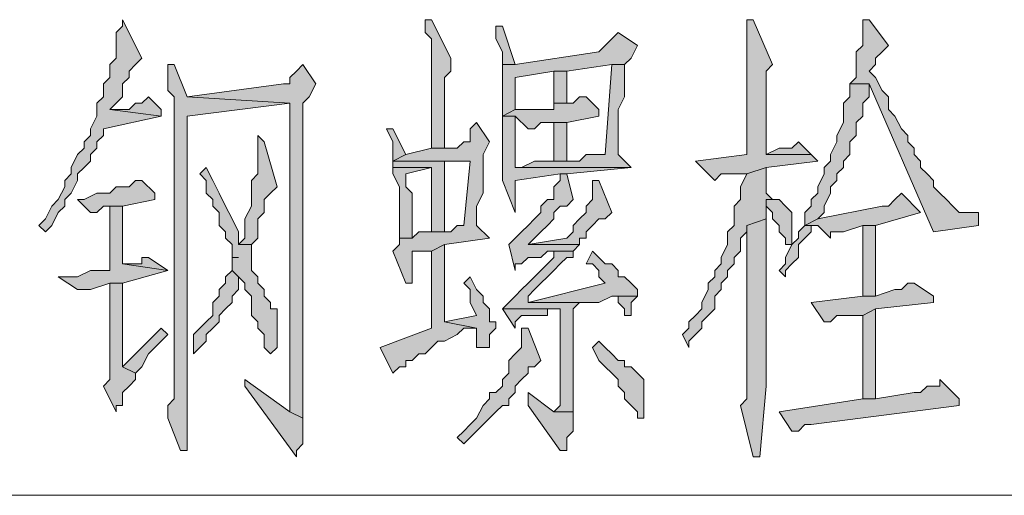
# Model space of a CAD drawing. Extents: x 566443 to 590371, y 3845226 to 3876576.
# Tile 173 of 221: x 586690.18 to 586696.65, y 3853937.39 to 3853940.52. Entities that reach past the tile are written whole.
import ezdxf

# ---------------------------------------------------------------- set-up
doc = ezdxf.new("R2010")
doc.units = 0
doc.layers.add('C00-00-00', color=7, linetype='CONTINUOUS')

msp = doc.modelspace()

# ---------------------------------------------------------------- hatches: boundary and pattern name
at = {"layer": 'C00-00-00'}
h = msp.add_hatch(color=256, dxfattribs=at)
h.dxf.hatch_style = 2
h.paths.add_polyline_path([(586690.8536, 3853940.5249), (586690.8536, 3853940.4826), (586690.8112, 3853940.4403), (586690.8112, 3853940.2709), (586690.7689, 3853940.2286), (586690.7689, 3853940.1439), (586690.7266, 3853940.1016), (586690.7266, 3853940.0169), (586690.6842, 3853939.9746), (586690.6842, 3853939.8899), (586690.6419, 3853939.8053), (586690.6419, 3853939.7629), (586690.5996, 3853939.7206), (586690.5996, 3853939.6783), (586690.5572, 3853939.6359), (586690.5149, 3853939.5513), (586690.5149, 3853939.5089), (586690.4726, 3853939.4666), (586690.4726, 3853939.4243), (586690.4302, 3853939.3396), (586690.3879, 3853939.2973), (586690.3456, 3853939.2126), (586690.3032, 3853939.1703), (586690.3456, 3853939.1279), (586690.3879, 3853939.1703), (586690.4302, 3853939.2549), (586690.4726, 3853939.2973), (586690.4726, 3853939.3396), (586690.5149, 3853939.3819), (586690.5572, 3853939.4666), (586690.5572, 3853939.5089), (586690.5996, 3853939.5513), (586690.6419, 3853939.5936), (586690.6419, 3853939.6359), (586690.6842, 3853939.6783), (586690.6842, 3853939.7206), (586690.7266, 3853939.7629), (586690.7266, 3853939.8053), (586691.1076, 3853939.8899), (586690.7689, 3853939.9323), (586690.8112, 3853939.9746), (586690.8536, 3853940.0169), (586690.8536, 3853940.1016), (586690.8959, 3853940.1439), (586690.8959, 3853940.1863), (586690.9382, 3853940.2286), (586690.9806, 3853940.2709)])
h = msp.add_hatch(color=256, dxfattribs=at)
h.dxf.hatch_style = 2
h.paths.add_polyline_path([(586692.8856, 3853940.5249), (586692.8432, 3853940.5249), (586692.8432, 3853940.4403), (586692.8856, 3853940.3979), (586692.8856, 3853939.6783), (586692.9702, 3853939.6783), (586692.9702, 3853940.1439), (586693.0126, 3853940.1863), (586693.0126, 3853940.2709)])
h = msp.add_hatch(color=256, dxfattribs=at)
h.dxf.hatch_style = 2
h.paths.add_polyline_path([(586695.0022, 3853940.5249), (586694.9599, 3853940.5249), (586694.9599, 3853940.4826), (586694.9599, 3853939.6359), (586694.6212, 3853939.5936), (586694.7482, 3853939.4666), (586694.7906, 3853939.5089), (586694.8329, 3853939.5089), (586694.8752, 3853939.5089), (586694.9599, 3853939.5089), (586695.0869, 3853939.5513), (586695.4256, 3853939.5936), (586695.3832, 3853939.6359), (586695.0869, 3853939.6359), (586695.0869, 3853939.6783), (586695.0869, 3853940.1863), (586695.1292, 3853940.2286)])
h = msp.add_hatch(color=256, dxfattribs=at)
h.dxf.hatch_style = 2
h.paths.add_polyline_path([(586695.7642, 3853940.5249), (586695.7219, 3853940.5249), (586695.7219, 3853940.4826), (586695.7219, 3853940.3556), (586695.6796, 3853940.3133), (586695.6796, 3853940.1439), (586695.6372, 3853940.1016), (586695.7642, 3853940.1016), (586696.1876, 3853939.1279), (586696.4839, 3853939.1703), (586696.4839, 3853939.2549), (586696.4416, 3853939.2549), (586696.3569, 3853939.2549), (586696.3146, 3853939.2973), (586696.2722, 3853939.3396), (586696.2299, 3853939.3819), (586696.1876, 3853939.4243), (586696.1876, 3853939.4666), (586696.1452, 3853939.5089), (586696.1029, 3853939.5513), (586696.1029, 3853939.5936), (586696.0606, 3853939.6359), (586696.0606, 3853939.6783), (586696.0182, 3853939.7206), (586696.0182, 3853939.7629), (586695.9759, 3853939.8053), (586695.9336, 3853939.8899), (586695.8912, 3853939.9323), (586695.8912, 3853940.0169), (586695.8489, 3853940.0593), (586695.8066, 3853940.1439), (586695.7642, 3853940.1863), (586695.8066, 3853940.2286), (586695.8066, 3853940.2709), (586695.8489, 3853940.3133), (586695.8912, 3853940.3556)])
h = msp.add_hatch(color=256, dxfattribs=at)
h.dxf.hatch_style = 2
h.paths.add_polyline_path([(586693.3512, 3853940.4826), (586693.3089, 3853940.4826), (586693.3089, 3853940.3979), (586693.3512, 3853940.3133), (586693.3512, 3853940.2286), (586693.4359, 3853940.2286)])
h = msp.add_hatch(color=256, dxfattribs=at)
h.dxf.hatch_style = 2
h.paths.add_polyline_path([(586694.1132, 3853940.4403), (586694.0709, 3853940.3979), (586694.0286, 3853940.3556), (586693.9862, 3853940.3133), (586693.4359, 3853940.2286), (586693.3512, 3853940.2286), (586693.3512, 3853940.1863), (586693.3512, 3853939.8899), (586693.4359, 3853939.9323), (586693.4359, 3853940.1439), (586693.6899, 3853940.1863), (586693.7746, 3853940.1863), (586694.0709, 3853940.2286), (586694.1556, 3853940.2286), (586694.1979, 3853940.2709), (586694.2402, 3853940.3556)])
h = msp.add_hatch(color=256, dxfattribs=at)
h.dxf.hatch_style = 2
h.paths.add_polyline_path([(586691.1922, 3853940.2286), (586691.1499, 3853940.2286), (586691.1499, 3853940.1439), (586691.1499, 3853940.0593), (586691.1922, 3853940.0169), (586691.1922, 3853938.7046), (586691.1922, 3853938.6199), (586691.1922, 3853938.0273), (586691.1499, 3853937.9849), (586691.1499, 3853937.9003), (586691.2346, 3853937.6886), (586691.2769, 3853937.6886), (586691.2769, 3853938.0273), (586691.2769, 3853939.8899), (586691.9542, 3853939.9746), (586691.2769, 3853940.0169)])
h = msp.add_hatch(color=256, dxfattribs=at)
h.dxf.hatch_style = 2
h.paths.add_polyline_path([(586692.0389, 3853940.2286), (586691.9966, 3853940.1863), (586691.9542, 3853940.1439), (586691.9542, 3853940.1016), (586691.9119, 3853940.1016), (586691.2769, 3853940.0169), (586691.9542, 3853939.9746), (586691.9542, 3853937.9426), (586692.0389, 3853937.9003), (586692.0389, 3853939.1279), (586692.0389, 3853939.2126), (586692.0389, 3853939.9746), (586692.0812, 3853940.0169), (586692.1236, 3853940.1016)])
h = msp.add_hatch(color=256, dxfattribs=at)
h.dxf.hatch_style = 2
h.paths.add_polyline_path([(586694.1556, 3853940.2286), (586694.0709, 3853940.2286), (586694.0286, 3853939.6359), (586693.9016, 3853939.6359), (586693.8592, 3853939.5936), (586693.5629, 3853939.5936), (586693.4782, 3853939.5513), (586693.4359, 3853939.5513), (586694.1979, 3853939.5513), (586694.1132, 3853939.6359), (586694.1132, 3853939.9323), (586694.1556, 3853940.0169), (586694.1556, 3853940.1863)])
h = msp.add_hatch(color=256, dxfattribs=at)
h.dxf.hatch_style = 2
h.paths.add_polyline_path([(586693.7746, 3853939.9746), (586693.7746, 3853940.1863), (586693.6899, 3853940.1863), (586693.6899, 3853939.9746)])
h = msp.add_hatch(color=256, dxfattribs=at)
h.dxf.hatch_style = 2
h.paths.add_polyline_path([(586695.6372, 3853940.1016), (586695.6372, 3853940.0169), (586695.5949, 3853939.9746), (586695.5949, 3853939.8476), (586695.5526, 3853939.7629), (586695.5526, 3853939.7206), (586695.5102, 3853939.6359), (586695.5102, 3853939.5936), (586695.4679, 3853939.5513), (586695.4679, 3853939.5089), (586695.4256, 3853939.4243), (586695.4256, 3853939.3819), (586695.3832, 3853939.3396), (586695.3832, 3853939.2973), (586695.3409, 3853939.2549), (586695.3409, 3853939.1703), (586695.4256, 3853939.2126), (586695.4679, 3853939.2549), (586695.4679, 3853939.2973), (586695.5102, 3853939.3819), (586695.5102, 3853939.4243), (586695.5526, 3853939.4666), (586695.5526, 3853939.5089), (586695.5949, 3853939.5513), (586695.5949, 3853939.5936), (586695.6372, 3853939.6359), (586695.6372, 3853939.7206), (586695.6796, 3853939.7629), (586695.6796, 3853939.8476), (586695.7219, 3853939.8899), (586695.7219, 3853939.9746), (586695.7642, 3853940.0169), (586695.7642, 3853940.1016)])
h = msp.add_hatch(color=256, dxfattribs=at)
h.dxf.hatch_style = 2
h.paths.add_polyline_path([(586691.0229, 3853940.0169), (586690.9806, 3853939.9746), (586690.9382, 3853939.9746), (586690.8959, 3853939.9323), (586690.7689, 3853939.9323), (586691.1076, 3853939.8899), (586691.1076, 3853939.9323)])
h = msp.add_hatch(color=256, dxfattribs=at)
h.dxf.hatch_style = 2
h.paths.add_polyline_path([(586693.9016, 3853940.0169), (586693.8592, 3853940.0169), (586693.8169, 3853939.9746), (586693.6899, 3853939.9746), (586693.6899, 3853939.9323), (586693.4359, 3853939.9323), (586693.3512, 3853939.8899), (586693.4359, 3853939.8899), (586693.5206, 3853939.8053), (586693.5629, 3853939.8053), (586693.6052, 3853939.8476), (586693.7746, 3853939.8476), (586693.9862, 3853939.8899), (586693.9862, 3853939.9323)])
h = msp.add_hatch(color=256, dxfattribs=at)
h.dxf.hatch_style = 2
h.paths.add_polyline_path([(586693.3512, 3853939.8899), (586693.3512, 3853939.4666), (586693.4359, 3853939.2549), (586693.4359, 3853939.4666), (586693.7322, 3853939.5089), (586693.7746, 3853939.5089), (586694.1979, 3853939.5513), (586693.4359, 3853939.5513), (586693.4359, 3853939.5936), (586693.4359, 3853939.8053), (586693.4359, 3853939.8476), (586693.4359, 3853939.8899)])
h = msp.add_hatch(color=256, dxfattribs=at)
h.dxf.hatch_style = 2
h.paths.add_polyline_path([(586693.1819, 3853939.8476), (586693.1396, 3853939.8053), (586693.1396, 3853939.7206), (586693.0972, 3853939.7206), (586693.0549, 3853939.6783), (586692.8856, 3853939.6783), (586692.7162, 3853939.6359), (586692.6316, 3853939.5936), (586693.1396, 3853939.5936), (586693.0972, 3853939.1703), (586693.0549, 3853939.1703), (586693.0126, 3853939.1279), (586692.8009, 3853939.1279), (586692.7586, 3853939.0856), (586692.6739, 3853939.0856), (586692.6739, 3853939.0433), (586692.6316, 3853939.0009), (586692.7162, 3853938.7893), (586692.7586, 3853938.7893), (586692.7586, 3853938.8316), (586692.7586, 3853939.0009), (586692.8856, 3853939.0009), (586692.9702, 3853939.0433), (586693.2666, 3853939.0856), (586693.1819, 3853939.1703), (586693.1819, 3853939.2973), (586693.2242, 3853939.3819), (586693.2242, 3853939.6359), (586693.2666, 3853939.7206)])
h = msp.add_hatch(color=256, dxfattribs=at)
h.dxf.hatch_style = 2
h.paths.add_polyline_path([(586693.7746, 3853939.5936), (586693.7746, 3853939.8476), (586693.6899, 3853939.8476), (586693.6899, 3853939.5936)])
h = msp.add_hatch(color=256, dxfattribs=at)
h.dxf.hatch_style = 2
h.paths.add_polyline_path([(586691.7426, 3853939.7629), (586691.7426, 3853939.5089), (586691.7002, 3853939.4666), (586691.7002, 3853939.2973), (586691.6579, 3853939.2126), (586691.6579, 3853939.0856), (586691.6156, 3853939.0433), (586691.7002, 3853939.0433), (586691.7426, 3853939.0856), (586691.7426, 3853939.2126), (586691.7849, 3853939.2549), (586691.7849, 3853939.3396), (586691.8272, 3853939.3819), (586691.8696, 3853939.4243), (586691.7849, 3853939.7206)])
h = msp.add_hatch(color=256, dxfattribs=at)
h.dxf.hatch_style = 2
h.paths.add_polyline_path([(586692.6316, 3853939.8053), (586692.5892, 3853939.8053), (586692.6316, 3853939.7206), (586692.6316, 3853939.5936), (586692.7162, 3853939.6359)])
h = msp.add_hatch(color=256, dxfattribs=at)
h.dxf.hatch_style = 2
h.paths.add_polyline_path([(586695.2986, 3853939.7206), (586695.2562, 3853939.6783), (586695.1716, 3853939.6783), (586695.0869, 3853939.6359), (586695.3832, 3853939.6359)])
h = msp.add_hatch(color=256, dxfattribs=at)
h.dxf.hatch_style = 2
h.paths.add_polyline_path([(586692.6316, 3853939.5936), (586692.6316, 3853939.5513), (586692.8856, 3853939.5513), (586692.8856, 3853939.1279), (586692.9702, 3853939.1279), (586692.9702, 3853939.5936), (586693.1396, 3853939.5936)])
h = msp.add_hatch(color=256, dxfattribs=at)
h.dxf.hatch_style = 2
h.paths.add_polyline_path([(586691.4039, 3853939.5513), (586691.3616, 3853939.5089), (586691.4039, 3853939.4666), (586691.4039, 3853939.3819), (586691.4462, 3853939.3396), (586691.4462, 3853939.2973), (586691.4886, 3853939.2549), (586691.4886, 3853939.1703), (586691.5309, 3853939.1279), (586691.5309, 3853939.0856), (586691.5732, 3853939.0433), (586691.5732, 3853938.9586), (586691.6156, 3853938.9586), (586691.5732, 3853938.9586), (586691.5732, 3853938.8739), (586691.6156, 3853938.8316), (586691.6579, 3853938.7893), (586691.6579, 3853938.7469), (586691.7002, 3853938.7046), (586691.7002, 3853938.5776), (586691.7426, 3853938.5353), (586691.7426, 3853938.4929), (586691.7849, 3853938.4506), (586691.7849, 3853938.3659), (586691.8272, 3853938.3236), (586691.8696, 3853938.3659), (586691.8696, 3853938.6199), (586691.8272, 3853938.6199), (586691.8272, 3853938.6623), (586691.7849, 3853938.7046), (586691.7849, 3853938.7469), (586691.7426, 3853938.7893), (586691.7426, 3853938.8316), (586691.7002, 3853938.8739), (586691.7002, 3853939.0433), (586691.6156, 3853939.0433), (586691.6156, 3853939.1279), (586691.5732, 3853939.2126), (586691.5309, 3853939.2973), (586691.4886, 3853939.3819), (586691.4462, 3853939.4666)])
h = msp.add_hatch(color=256, dxfattribs=at)
h.dxf.hatch_style = 2
h.paths.add_polyline_path([(586692.6316, 3853939.5513), (586692.6316, 3853939.5089), (586692.6739, 3853939.4243), (586692.6739, 3853939.0856), (586692.7586, 3853939.0856), (586692.7586, 3853939.3819), (586692.7162, 3853939.4243), (586692.7162, 3853939.5089), (586692.8856, 3853939.5513)])
h = msp.add_hatch(color=256, dxfattribs=at)
h.dxf.hatch_style = 2
h.paths.add_polyline_path([(586693.7746, 3853939.5089), (586693.7322, 3853939.5089), (586693.7322, 3853939.4666), (586693.6899, 3853939.4243), (586693.6899, 3853939.3396), (586693.6476, 3853939.3396), (586693.6052, 3853939.2973), (586693.6052, 3853939.2549), (586693.5629, 3853939.2126), (586693.5206, 3853939.1703), (586693.4782, 3853939.1279), (586693.4359, 3853939.0856), (586693.3936, 3853939.0433), (586693.4359, 3853938.8739), (586693.4359, 3853938.9163), (586693.4782, 3853938.9163), (586693.5206, 3853938.9586), (586693.6052, 3853938.9586), (586693.6476, 3853939.0009), (586693.8169, 3853939.0009), (586693.8592, 3853939.0433), (586693.5206, 3853939.0433), (586693.5629, 3853939.0856), (586693.6052, 3853939.1279), (586693.6476, 3853939.1703), (586693.6899, 3853939.2126), (586693.6899, 3853939.2549), (586693.7322, 3853939.2973), (586693.7746, 3853939.2973), (586693.8169, 3853939.3396)])
h = msp.add_hatch(color=256, dxfattribs=at)
h.dxf.hatch_style = 2
h.paths.add_polyline_path([(586695.0869, 3853939.5513), (586694.9599, 3853939.5089), (586694.9176, 3853939.4243), (586694.9176, 3853939.3396), (586694.8752, 3853939.2973), (586694.8752, 3853939.1703), (586694.8329, 3853939.1279), (586694.8329, 3853939.0433), (586694.7906, 3853938.9586), (586694.7906, 3853938.9163), (586694.7482, 3853938.8739), (586694.7482, 3853938.8316), (586694.7059, 3853938.7893), (586694.7059, 3853938.7469), (586694.6636, 3853938.6623), (586694.6636, 3853938.6199), (586694.6212, 3853938.5776), (586694.5789, 3853938.5353), (586694.5789, 3853938.4929), (586694.5366, 3853938.4506), (586694.5789, 3853938.3659), (586694.5789, 3853938.4083), (586694.6212, 3853938.4506), (586694.6636, 3853938.4929), (586694.6636, 3853938.5353), (586694.7059, 3853938.5776), (586694.7482, 3853938.6199), (586694.7482, 3853938.7046), (586694.7906, 3853938.7469), (586694.7906, 3853938.7893), (586694.8329, 3853938.8316), (586694.8329, 3853938.8739), (586694.8752, 3853938.9163), (586694.8752, 3853938.9586), (586694.9176, 3853939.0009), (586694.9176, 3853939.0856), (586694.9599, 3853939.1279), (586694.9599, 3853939.1703), (586695.0869, 3853939.2126), (586695.0869, 3853939.3396), (586695.1716, 3853939.3396), (586695.1292, 3853939.3396), (586695.0869, 3853939.3819)])
h = msp.add_hatch(color=256, dxfattribs=at)
h.dxf.hatch_style = 2
h.paths.add_polyline_path([(586690.9806, 3853939.4666), (586690.9382, 3853939.4666), (586690.8959, 3853939.4243), (586690.8112, 3853939.4243), (586690.7689, 3853939.3819), (586690.6842, 3853939.3819), (586690.5996, 3853939.3396), (586690.5572, 3853939.3396), (586690.6419, 3853939.2549), (586690.6842, 3853939.2549), (586690.7266, 3853939.2973), (586690.8536, 3853939.2973), (586691.0652, 3853939.3396), (586691.0652, 3853939.3819)])
h = msp.add_hatch(color=256, dxfattribs=at)
h.dxf.hatch_style = 2
h.paths.add_polyline_path([(586693.9862, 3853939.4666), (586693.9439, 3853939.4666), (586693.9439, 3853939.4243), (586693.9439, 3853939.3396), (586693.9016, 3853939.2973), (586693.9016, 3853939.2549), (586693.8592, 3853939.2126), (586693.8169, 3853939.1703), (586693.8169, 3853939.1279), (586693.7746, 3853939.0856), (586693.5206, 3853939.0433), (586693.8592, 3853939.0433), (586693.8592, 3853939.0856), (586693.9016, 3853939.0856), (586693.9016, 3853939.1279), (586693.9439, 3853939.1703), (586693.9862, 3853939.2126), (586694.0286, 3853939.2126), (586694.0709, 3853939.2549)])
h = msp.add_hatch(color=256, dxfattribs=at)
h.dxf.hatch_style = 2
h.paths.add_polyline_path([(586695.9759, 3853939.3819), (586695.9336, 3853939.3396), (586695.8912, 3853939.2973), (586695.8489, 3853939.2973), (586695.4256, 3853939.2126), (586695.3409, 3853939.1703), (586695.4256, 3853939.1703), (586695.5102, 3853939.0856), (586695.5102, 3853939.1279), (586695.5526, 3853939.1279), (586695.5949, 3853939.1279), (586695.7219, 3853939.1703), (586695.8066, 3853939.1703), (586696.1029, 3853939.2549)])
h = msp.add_hatch(color=256, dxfattribs=at)
h.dxf.hatch_style = 2
h.paths.add_polyline_path([(586690.8536, 3853939.2973), (586690.7689, 3853939.2973), (586690.7689, 3853938.8739), (586690.6419, 3853938.8739), (586690.5572, 3853938.8316), (586690.4302, 3853938.8316), (586690.5572, 3853938.7469), (586690.6419, 3853938.7469), (586690.7689, 3853938.7893), (586690.8536, 3853938.7893), (586691.1499, 3853938.8739), (586690.8536, 3853938.9163)])
h = msp.add_hatch(color=256, dxfattribs=at)
h.dxf.hatch_style = 2
h.paths.add_polyline_path([(586695.1716, 3853939.3396), (586695.0869, 3853939.3396), (586695.0869, 3853939.2973), (586695.1292, 3853939.2549), (586695.1292, 3853939.2126), (586695.1716, 3853939.1703), (586695.1716, 3853939.1279), (586695.2139, 3853939.0856), (586695.2139, 3853939.0433), (586695.2562, 3853939.0433), (586695.2562, 3853939.2549), (586695.2139, 3853939.2973)])
h = msp.add_hatch(color=256, dxfattribs=at)
h.dxf.hatch_style = 2
h.paths.add_polyline_path([(586695.0869, 3853939.2126), (586694.9599, 3853939.1703), (586694.9599, 3853938.0273), (586694.9176, 3853937.9849), (586695.0022, 3853937.6463), (586695.0446, 3853937.6463), (586695.0869, 3853938.1119)])
h = msp.add_hatch(color=256, dxfattribs=at)
h.dxf.hatch_style = 2
h.paths.add_polyline_path([(586695.3409, 3853939.1703), (586695.2986, 3853939.1279), (586695.2986, 3853939.0856), (586695.2562, 3853939.0433), (586695.2139, 3853938.9586), (586695.2139, 3853938.9163), (586695.1716, 3853938.8739), (586695.2139, 3853938.8316), (586695.2139, 3853938.8739), (586695.2562, 3853938.9163), (586695.2986, 3853938.9586), (586695.2986, 3853939.0433), (586695.3409, 3853939.0856), (586695.3832, 3853939.1279), (586695.3832, 3853939.1703), (586695.4256, 3853939.1703)])
h = msp.add_hatch(color=256, dxfattribs=at)
h.dxf.hatch_style = 2
h.paths.add_polyline_path([(586695.8066, 3853938.7046), (586695.8066, 3853939.1703), (586695.7219, 3853939.1703), (586695.7219, 3853938.7046)])
h = msp.add_hatch(color=256, dxfattribs=at)
h.dxf.hatch_style = 2
h.paths.add_polyline_path([(586692.9702, 3853939.0433), (586692.8856, 3853939.0009), (586692.8856, 3853938.4929), (586692.5469, 3853938.3659), (586692.6316, 3853938.1966), (586692.6739, 3853938.2389), (586692.7162, 3853938.2389), (586692.7162, 3853938.2813), (586692.7586, 3853938.2813), (586692.8009, 3853938.3236), (586692.8432, 3853938.3236), (586692.8856, 3853938.3659), (586692.9279, 3853938.4083), (586692.9702, 3853938.4083), (586693.0549, 3853938.4506), (586693.0972, 3853938.4929), (586693.1819, 3853938.4929), (586692.9702, 3853938.5353)])
h = msp.add_hatch(color=256, dxfattribs=at)
h.dxf.hatch_style = 2
h.paths.add_polyline_path([(586693.8169, 3853939.0009), (586693.6899, 3853939.0009), (586693.6899, 3853938.9586), (586693.6476, 3853938.9163), (586693.6052, 3853938.8739), (586693.5629, 3853938.8316), (586693.5206, 3853938.7893), (586693.4782, 3853938.7469), (586693.4359, 3853938.7046), (586693.3936, 3853938.6623), (586693.3512, 3853938.6199), (586693.7322, 3853938.6199), (586693.7322, 3853938.1543), (586693.7322, 3853937.9849), (586693.6899, 3853937.9426), (586693.8169, 3853937.9426), (586693.8169, 3853937.9849), (586693.8169, 3853938.6199), (586693.8592, 3853938.6623), (586693.9439, 3853938.6623), (586693.5206, 3853938.6623), (586693.5206, 3853938.7046), (586693.5629, 3853938.7469), (586693.6052, 3853938.7893), (586693.6476, 3853938.8316), (586693.6899, 3853938.8739), (586693.7322, 3853938.9163), (586693.7746, 3853938.9586), (586693.8169, 3853938.9586)])
h = msp.add_hatch(color=256, dxfattribs=at)
h.dxf.hatch_style = 2
h.paths.add_polyline_path([(586693.9439, 3853939.0009), (586693.9016, 3853938.9163), (586693.9439, 3853938.9163), (586693.9862, 3853938.8739), (586693.9862, 3853938.8316), (586694.0286, 3853938.7893), (586693.5206, 3853938.6623), (586693.9862, 3853938.6623), (586694.0709, 3853938.7046), (586694.2402, 3853938.7046), (586694.2402, 3853938.7469), (586694.1979, 3853938.7893), (586694.1556, 3853938.8316), (586694.1132, 3853938.8316), (586694.1132, 3853938.8739), (586694.0709, 3853938.9163), (586694.0286, 3853938.9163), (586693.9862, 3853938.9586)])
h = msp.add_hatch(color=256, dxfattribs=at)
h.dxf.hatch_style = 2
h.paths.add_polyline_path([(586691.0229, 3853938.9586), (586690.9806, 3853938.9586), (586690.9806, 3853938.9163), (586690.8536, 3853938.9163), (586691.1499, 3853938.8739)])
h = msp.add_hatch(color=256, dxfattribs=at)
h.dxf.hatch_style = 2
h.paths.add_polyline_path([(586691.5732, 3853938.8739), (586691.5309, 3853938.8316), (586691.5309, 3853938.7893), (586691.4886, 3853938.7469), (586691.4886, 3853938.7046), (586691.4462, 3853938.6623), (586691.4462, 3853938.5776), (586691.4039, 3853938.5353), (586691.3616, 3853938.4929), (586691.3192, 3853938.4506), (586691.3192, 3853938.3236), (586691.3616, 3853938.3659), (586691.4039, 3853938.4083), (586691.4039, 3853938.4506), (586691.4462, 3853938.4929), (586691.4886, 3853938.5353), (586691.4886, 3853938.5776), (586691.5309, 3853938.6199), (586691.5732, 3853938.6623), (586691.5732, 3853938.7046), (586691.6156, 3853938.7469), (586691.6156, 3853938.8316)])
h = msp.add_hatch(color=256, dxfattribs=at)
h.dxf.hatch_style = 2
h.paths.add_polyline_path([(586690.8536, 3853938.7893), (586690.7689, 3853938.7893), (586690.7689, 3853938.1543), (586690.7266, 3853938.1119), (586690.8112, 3853937.9426), (586690.8112, 3853937.9849), (586690.8536, 3853937.9849), (586690.8536, 3853938.0696), (586690.8959, 3853938.1119), (586690.9382, 3853938.1543), (586690.9382, 3853938.1966), (586690.8536, 3853938.2389)])
h = msp.add_hatch(color=256, dxfattribs=at)
h.dxf.hatch_style = 2
h.paths.add_polyline_path([(586693.1396, 3853938.8316), (586693.0972, 3853938.7893), (586693.1396, 3853938.7469), (586693.1396, 3853938.6623), (586693.1819, 3853938.5776), (586692.9702, 3853938.5353), (586693.1819, 3853938.4929), (586693.1819, 3853938.3659), (586693.2242, 3853938.3659), (586693.2666, 3853938.3659), (586693.2666, 3853938.4506), (586693.3089, 3853938.4929), (586693.3089, 3853938.5353), (586693.2666, 3853938.5353), (586693.2666, 3853938.6199), (586693.2242, 3853938.6623), (586693.2242, 3853938.7046), (586693.1819, 3853938.7469)])
h = msp.add_hatch(color=256, dxfattribs=at)
h.dxf.hatch_style = 2
h.paths.add_polyline_path([(586696.0606, 3853938.7893), (586696.0182, 3853938.7893), (586695.9759, 3853938.7469), (586695.9336, 3853938.7469), (586695.8066, 3853938.7046), (586695.7219, 3853938.7046), (586695.3832, 3853938.6623), (586695.4679, 3853938.5353), (586695.5102, 3853938.5353), (586695.5526, 3853938.5776), (586695.7219, 3853938.5776), (586695.8066, 3853938.6199), (586696.1876, 3853938.6623), (586696.1876, 3853938.7046)])
h = msp.add_hatch(color=256, dxfattribs=at)
h.dxf.hatch_style = 2
h.paths.add_polyline_path([(586694.2402, 3853938.7046), (586694.1132, 3853938.7046), (586694.1132, 3853938.6623), (586694.1556, 3853938.6199), (586694.1556, 3853938.5776), (586694.1979, 3853938.5776), (586694.1979, 3853938.6623)])
h = msp.add_hatch(color=256, dxfattribs=at)
h.dxf.hatch_style = 2
h.paths.add_polyline_path([(586693.3512, 3853938.6199), (586693.4359, 3853938.4929), (586693.4359, 3853938.5353), (586693.4782, 3853938.5776), (586693.6476, 3853938.5776), (586693.6476, 3853938.6199), (586693.7322, 3853938.6199)])
h = msp.add_hatch(color=256, dxfattribs=at)
h.dxf.hatch_style = 2
h.paths.add_polyline_path([(586695.8066, 3853938.6199), (586695.7219, 3853938.5776), (586695.7219, 3853938.0273), (586695.8066, 3853938.0273)])
h = msp.add_hatch(color=256, dxfattribs=at)
h.dxf.hatch_style = 2
h.paths.add_polyline_path([(586691.1076, 3853938.4929), (586690.8536, 3853938.2389), (586690.9382, 3853938.1966), (586690.9806, 3853938.2389), (586691.0229, 3853938.3236), (586691.0652, 3853938.3659), (586691.1499, 3853938.4506)])
h = msp.add_hatch(color=256, dxfattribs=at)
h.dxf.hatch_style = 2
h.paths.add_polyline_path([(586693.4782, 3853938.4929), (586693.4782, 3853938.3659), (586693.4359, 3853938.3236), (586693.3936, 3853938.2813), (586693.3936, 3853938.1966), (586693.3512, 3853938.1543), (586693.3512, 3853938.1119), (586693.3089, 3853938.0696), (586693.2666, 3853938.0696), (586693.2666, 3853938.0273), (586693.2242, 3853937.9849), (586693.1819, 3853937.9003), (586693.1396, 3853937.8579), (586693.0972, 3853937.8156), (586693.0549, 3853937.7733), (586693.0972, 3853937.7309), (586693.1396, 3853937.7733), (586693.1819, 3853937.8156), (586693.2242, 3853937.8579), (586693.2666, 3853937.9003), (586693.3089, 3853937.9426), (586693.3512, 3853937.9849), (586693.3936, 3853937.9849), (586693.3936, 3853938.0273), (586693.4359, 3853938.0696), (586693.4359, 3853938.1119), (586693.4782, 3853938.1543), (586693.5206, 3853938.1966), (586693.5206, 3853938.2389), (586693.5629, 3853938.2389), (586693.6052, 3853938.2813), (586693.5206, 3853938.4929)])
h = msp.add_hatch(color=256, dxfattribs=at)
h.dxf.hatch_style = 2
h.paths.add_polyline_path([(586693.9862, 3853938.4083), (586693.9439, 3853938.3659), (586693.9862, 3853938.2813), (586694.0286, 3853938.2389), (586694.0709, 3853938.1966), (586694.1132, 3853938.1543), (586694.1132, 3853938.1119), (586694.1556, 3853938.0696), (586694.1556, 3853938.0273), (586694.1979, 3853937.9849), (586694.2402, 3853937.9426), (586694.2402, 3853937.9003), (586694.2826, 3853937.9003), (586694.2826, 3853938.1543), (586694.2402, 3853938.1966), (586694.1979, 3853938.2389), (586694.1556, 3853938.2389), (586694.1556, 3853938.2813), (586694.1132, 3853938.2813), (586694.0709, 3853938.3236), (586694.0286, 3853938.3659)])
h = msp.add_hatch(color=256, dxfattribs=at)
h.dxf.hatch_style = 2
h.paths.add_polyline_path([(586691.6579, 3853938.1543), (586691.6579, 3853938.1119), (586691.9966, 3853937.6463), (586691.9966, 3853937.6886), (586692.0389, 3853937.7309), (586692.0389, 3853937.9003), (586691.9542, 3853937.9426)])
h = msp.add_hatch(color=256, dxfattribs=at)
h.dxf.hatch_style = 2
h.paths.add_polyline_path([(586696.2299, 3853938.1543), (586696.2299, 3853938.1119), (586696.1452, 3853938.1119), (586696.1029, 3853938.0696), (586696.0606, 3853938.0696), (586695.8066, 3853938.0273), (586695.7219, 3853938.0273), (586695.1716, 3853937.9426), (586695.2562, 3853937.8156), (586695.2986, 3853937.8156), (586695.3409, 3853937.8579), (586695.3832, 3853937.8579), (586696.3569, 3853937.9849), (586696.3569, 3853938.0273)])
h = msp.add_hatch(color=256, dxfattribs=at)
h.dxf.hatch_style = 2
h.paths.add_polyline_path([(586693.5206, 3853938.0696), (586693.5206, 3853937.9849), (586693.7322, 3853937.6886), (586693.7746, 3853937.6886), (586693.7746, 3853937.7733), (586693.8169, 3853937.8156), (586693.8169, 3853937.9426), (586693.6899, 3853937.9426)])

# ---------------------------------------------------------------- linework, layer by layer
at = {"layer": 'C00-00-00', "lineweight": 0}
for points in [[(586690.8536, 3853940.5249), (586690.8536, 3853940.4826), (586690.8112, 3853940.4403), (586690.8112, 3853940.2709), (586690.7689, 3853940.2286), (586690.7689, 3853940.1439), (586690.7266, 3853940.1016), (586690.7266, 3853940.0169), (586690.6842, 3853939.9746), (586690.6842, 3853939.8899), (586690.6419, 3853939.8053), (586690.6419, 3853939.7629), (586690.5996, 3853939.7206), (586690.5996, 3853939.6783), (586690.5572, 3853939.6359), (586690.5149, 3853939.5513), (586690.5149, 3853939.5089), (586690.4726, 3853939.4666), (586690.4726, 3853939.4243), (586690.4302, 3853939.3396), (586690.3879, 3853939.2973), (586690.3456, 3853939.2126), (586690.3032, 3853939.1703), (586690.3456, 3853939.1279), (586690.3879, 3853939.1703), (586690.4302, 3853939.2549), (586690.4726, 3853939.2973), (586690.4726, 3853939.3396), (586690.5149, 3853939.3819), (586690.5572, 3853939.4666), (586690.5572, 3853939.5089), (586690.5996, 3853939.5513), (586690.6419, 3853939.5936), (586690.6419, 3853939.6359), (586690.6842, 3853939.6783), (586690.6842, 3853939.7206), (586690.7266, 3853939.7629), (586690.7266, 3853939.8053), (586691.1076, 3853939.8899), (586690.7689, 3853939.9323), (586690.8112, 3853939.9746), (586690.8536, 3853940.0169), (586690.8536, 3853940.1016), (586690.8959, 3853940.1439), (586690.8959, 3853940.1863), (586690.9382, 3853940.2286), (586690.9806, 3853940.2709)], [(586692.8856, 3853940.5249), (586692.8432, 3853940.5249), (586692.8432, 3853940.4403), (586692.8856, 3853940.3979), (586692.8856, 3853939.6783), (586692.9702, 3853939.6783), (586692.9702, 3853940.1439), (586693.0126, 3853940.1863), (586693.0126, 3853940.2709)], [(586695.0022, 3853940.5249), (586694.9599, 3853940.5249), (586694.9599, 3853940.4826), (586694.9599, 3853939.6359), (586694.6212, 3853939.5936), (586694.7482, 3853939.4666), (586694.7906, 3853939.5089), (586694.8329, 3853939.5089), (586694.8752, 3853939.5089), (586694.9599, 3853939.5089), (586695.0869, 3853939.5513), (586695.4256, 3853939.5936), (586695.3832, 3853939.6359), (586695.0869, 3853939.6359), (586695.0869, 3853939.6783), (586695.0869, 3853940.1863), (586695.1292, 3853940.2286)], [(586695.7642, 3853940.5249), (586695.7219, 3853940.5249), (586695.7219, 3853940.4826), (586695.7219, 3853940.3556), (586695.6796, 3853940.3133), (586695.6796, 3853940.1439), (586695.6372, 3853940.1016), (586695.7642, 3853940.1016), (586696.1876, 3853939.1279), (586696.4839, 3853939.1703), (586696.4839, 3853939.2549), (586696.4416, 3853939.2549), (586696.3569, 3853939.2549), (586696.3146, 3853939.2973), (586696.2722, 3853939.3396), (586696.2299, 3853939.3819), (586696.1876, 3853939.4243), (586696.1876, 3853939.4666), (586696.1452, 3853939.5089), (586696.1029, 3853939.5513), (586696.1029, 3853939.5936), (586696.0606, 3853939.6359), (586696.0606, 3853939.6783), (586696.0182, 3853939.7206), (586696.0182, 3853939.7629), (586695.9759, 3853939.8053), (586695.9336, 3853939.8899), (586695.8912, 3853939.9323), (586695.8912, 3853940.0169), (586695.8489, 3853940.0593), (586695.8066, 3853940.1439), (586695.7642, 3853940.1863), (586695.8066, 3853940.2286), (586695.8066, 3853940.2709), (586695.8489, 3853940.3133), (586695.8912, 3853940.3556)], [(586693.3512, 3853940.4826), (586693.3089, 3853940.4826), (586693.3089, 3853940.3979), (586693.3512, 3853940.3133), (586693.3512, 3853940.2286), (586693.4359, 3853940.2286)], [(586694.1132, 3853940.4403), (586694.0709, 3853940.3979), (586694.0286, 3853940.3556), (586693.9862, 3853940.3133), (586693.4359, 3853940.2286), (586693.3512, 3853940.2286), (586693.3512, 3853940.1863), (586693.3512, 3853939.8899), (586693.4359, 3853939.9323), (586693.4359, 3853940.1439), (586693.6899, 3853940.1863), (586693.7746, 3853940.1863), (586694.0709, 3853940.2286), (586694.1556, 3853940.2286), (586694.1979, 3853940.2709), (586694.2402, 3853940.3556)], [(586691.1922, 3853940.2286), (586691.1499, 3853940.2286), (586691.1499, 3853940.1439), (586691.1499, 3853940.0593), (586691.1922, 3853940.0169), (586691.1922, 3853938.7046), (586691.1922, 3853938.6199), (586691.1922, 3853938.0273), (586691.1499, 3853937.9849), (586691.1499, 3853937.9003), (586691.2346, 3853937.6886), (586691.2769, 3853937.6886), (586691.2769, 3853938.0273), (586691.2769, 3853939.8899), (586691.9542, 3853939.9746), (586691.2769, 3853940.0169)], [(586692.0389, 3853940.2286), (586691.9966, 3853940.1863), (586691.9542, 3853940.1439), (586691.9542, 3853940.1016), (586691.9119, 3853940.1016), (586691.2769, 3853940.0169), (586691.9542, 3853939.9746), (586691.9542, 3853937.9426), (586692.0389, 3853937.9003), (586692.0389, 3853939.1279), (586692.0389, 3853939.2126), (586692.0389, 3853939.9746), (586692.0812, 3853940.0169), (586692.1236, 3853940.1016)], [(586694.1556, 3853940.2286), (586694.0709, 3853940.2286), (586694.0286, 3853939.6359), (586693.9016, 3853939.6359), (586693.8592, 3853939.5936), (586693.5629, 3853939.5936), (586693.4782, 3853939.5513), (586693.4359, 3853939.5513), (586694.1979, 3853939.5513), (586694.1132, 3853939.6359), (586694.1132, 3853939.9323), (586694.1556, 3853940.0169), (586694.1556, 3853940.1863)], [(586693.7746, 3853939.9746), (586693.7746, 3853940.1863), (586693.6899, 3853940.1863), (586693.6899, 3853939.9746)], [(586695.6372, 3853940.1016), (586695.6372, 3853940.0169), (586695.5949, 3853939.9746), (586695.5949, 3853939.8476), (586695.5526, 3853939.7629), (586695.5526, 3853939.7206), (586695.5102, 3853939.6359), (586695.5102, 3853939.5936), (586695.4679, 3853939.5513), (586695.4679, 3853939.5089), (586695.4256, 3853939.4243), (586695.4256, 3853939.3819), (586695.3832, 3853939.3396), (586695.3832, 3853939.2973), (586695.3409, 3853939.2549), (586695.3409, 3853939.1703), (586695.4256, 3853939.2126), (586695.4679, 3853939.2549), (586695.4679, 3853939.2973), (586695.5102, 3853939.3819), (586695.5102, 3853939.4243), (586695.5526, 3853939.4666), (586695.5526, 3853939.5089), (586695.5949, 3853939.5513), (586695.5949, 3853939.5936), (586695.6372, 3853939.6359), (586695.6372, 3853939.7206), (586695.6796, 3853939.7629), (586695.6796, 3853939.8476), (586695.7219, 3853939.8899), (586695.7219, 3853939.9746), (586695.7642, 3853940.0169), (586695.7642, 3853940.1016)], [(586691.0229, 3853940.0169), (586690.9806, 3853939.9746), (586690.9382, 3853939.9746), (586690.8959, 3853939.9323), (586690.7689, 3853939.9323), (586691.1076, 3853939.8899), (586691.1076, 3853939.9323)], [(586693.9016, 3853940.0169), (586693.8592, 3853940.0169), (586693.8169, 3853939.9746), (586693.6899, 3853939.9746), (586693.6899, 3853939.9323), (586693.4359, 3853939.9323), (586693.3512, 3853939.8899), (586693.4359, 3853939.8899), (586693.5206, 3853939.8053), (586693.5629, 3853939.8053), (586693.6052, 3853939.8476), (586693.7746, 3853939.8476), (586693.9862, 3853939.8899), (586693.9862, 3853939.9323)], [(586693.3512, 3853939.8899), (586693.3512, 3853939.4666), (586693.4359, 3853939.2549), (586693.4359, 3853939.4666), (586693.7322, 3853939.5089), (586693.7746, 3853939.5089), (586694.1979, 3853939.5513), (586693.4359, 3853939.5513), (586693.4359, 3853939.5936), (586693.4359, 3853939.8053), (586693.4359, 3853939.8476), (586693.4359, 3853939.8899)], [(586693.1819, 3853939.8476), (586693.1396, 3853939.8053), (586693.1396, 3853939.7206), (586693.0972, 3853939.7206), (586693.0549, 3853939.6783), (586692.8856, 3853939.6783), (586692.7162, 3853939.6359), (586692.6316, 3853939.5936), (586693.1396, 3853939.5936), (586693.0972, 3853939.1703), (586693.0549, 3853939.1703), (586693.0126, 3853939.1279), (586692.8009, 3853939.1279), (586692.7586, 3853939.0856), (586692.6739, 3853939.0856), (586692.6739, 3853939.0433), (586692.6316, 3853939.0009), (586692.7162, 3853938.7893), (586692.7586, 3853938.7893), (586692.7586, 3853938.8316), (586692.7586, 3853939.0009), (586692.8856, 3853939.0009), (586692.9702, 3853939.0433), (586693.2666, 3853939.0856), (586693.1819, 3853939.1703), (586693.1819, 3853939.2973), (586693.2242, 3853939.3819), (586693.2242, 3853939.6359), (586693.2666, 3853939.7206)], [(586693.7746, 3853939.5936), (586693.7746, 3853939.8476), (586693.6899, 3853939.8476), (586693.6899, 3853939.5936)], [(586691.7426, 3853939.7629), (586691.7426, 3853939.5089), (586691.7002, 3853939.4666), (586691.7002, 3853939.2973), (586691.6579, 3853939.2126), (586691.6579, 3853939.0856), (586691.6156, 3853939.0433), (586691.7002, 3853939.0433), (586691.7426, 3853939.0856), (586691.7426, 3853939.2126), (586691.7849, 3853939.2549), (586691.7849, 3853939.3396), (586691.8272, 3853939.3819), (586691.8696, 3853939.4243), (586691.7849, 3853939.7206)], [(586692.6316, 3853939.8053), (586692.5892, 3853939.8053), (586692.6316, 3853939.7206), (586692.6316, 3853939.5936), (586692.7162, 3853939.6359)], [(586695.2986, 3853939.7206), (586695.2562, 3853939.6783), (586695.1716, 3853939.6783), (586695.0869, 3853939.6359), (586695.3832, 3853939.6359)], [(586692.6316, 3853939.5936), (586692.6316, 3853939.5513), (586692.8856, 3853939.5513), (586692.8856, 3853939.1279), (586692.9702, 3853939.1279), (586692.9702, 3853939.5936), (586693.1396, 3853939.5936)], [(586691.4039, 3853939.5513), (586691.3616, 3853939.5089), (586691.4039, 3853939.4666), (586691.4039, 3853939.3819), (586691.4462, 3853939.3396), (586691.4462, 3853939.2973), (586691.4886, 3853939.2549), (586691.4886, 3853939.1703), (586691.5309, 3853939.1279), (586691.5309, 3853939.0856), (586691.5732, 3853939.0433), (586691.5732, 3853938.9586), (586691.6156, 3853938.9586), (586691.5732, 3853938.9586), (586691.5732, 3853938.8739), (586691.6156, 3853938.8316), (586691.6579, 3853938.7893), (586691.6579, 3853938.7469), (586691.7002, 3853938.7046), (586691.7002, 3853938.5776), (586691.7426, 3853938.5353), (586691.7426, 3853938.4929), (586691.7849, 3853938.4506), (586691.7849, 3853938.3659), (586691.8272, 3853938.3236), (586691.8696, 3853938.3659), (586691.8696, 3853938.6199), (586691.8272, 3853938.6199), (586691.8272, 3853938.6623), (586691.7849, 3853938.7046), (586691.7849, 3853938.7469), (586691.7426, 3853938.7893), (586691.7426, 3853938.8316), (586691.7002, 3853938.8739), (586691.7002, 3853939.0433), (586691.6156, 3853939.0433), (586691.6156, 3853939.1279), (586691.5732, 3853939.2126), (586691.5309, 3853939.2973), (586691.4886, 3853939.3819), (586691.4462, 3853939.4666)], [(586692.6316, 3853939.5513), (586692.6316, 3853939.5089), (586692.6739, 3853939.4243), (586692.6739, 3853939.0856), (586692.7586, 3853939.0856), (586692.7586, 3853939.3819), (586692.7162, 3853939.4243), (586692.7162, 3853939.5089), (586692.8856, 3853939.5513)], [(586693.7746, 3853939.5089), (586693.7322, 3853939.5089), (586693.7322, 3853939.4666), (586693.6899, 3853939.4243), (586693.6899, 3853939.3396), (586693.6476, 3853939.3396), (586693.6052, 3853939.2973), (586693.6052, 3853939.2549), (586693.5629, 3853939.2126), (586693.5206, 3853939.1703), (586693.4782, 3853939.1279), (586693.4359, 3853939.0856), (586693.3936, 3853939.0433), (586693.4359, 3853938.8739), (586693.4359, 3853938.9163), (586693.4782, 3853938.9163), (586693.5206, 3853938.9586), (586693.6052, 3853938.9586), (586693.6476, 3853939.0009), (586693.8169, 3853939.0009), (586693.8592, 3853939.0433), (586693.5206, 3853939.0433), (586693.5629, 3853939.0856), (586693.6052, 3853939.1279), (586693.6476, 3853939.1703), (586693.6899, 3853939.2126), (586693.6899, 3853939.2549), (586693.7322, 3853939.2973), (586693.7746, 3853939.2973), (586693.8169, 3853939.3396)], [(586695.0869, 3853939.5513), (586694.9599, 3853939.5089), (586694.9176, 3853939.4243), (586694.9176, 3853939.3396), (586694.8752, 3853939.2973), (586694.8752, 3853939.1703), (586694.8329, 3853939.1279), (586694.8329, 3853939.0433), (586694.7906, 3853938.9586), (586694.7906, 3853938.9163), (586694.7482, 3853938.8739), (586694.7482, 3853938.8316), (586694.7059, 3853938.7893), (586694.7059, 3853938.7469), (586694.6636, 3853938.6623), (586694.6636, 3853938.6199), (586694.6212, 3853938.5776), (586694.5789, 3853938.5353), (586694.5789, 3853938.4929), (586694.5366, 3853938.4506), (586694.5789, 3853938.3659), (586694.5789, 3853938.4083), (586694.6212, 3853938.4506), (586694.6636, 3853938.4929), (586694.6636, 3853938.5353), (586694.7059, 3853938.5776), (586694.7482, 3853938.6199), (586694.7482, 3853938.7046), (586694.7906, 3853938.7469), (586694.7906, 3853938.7893), (586694.8329, 3853938.8316), (586694.8329, 3853938.8739), (586694.8752, 3853938.9163), (586694.8752, 3853938.9586), (586694.9176, 3853939.0009), (586694.9176, 3853939.0856), (586694.9599, 3853939.1279), (586694.9599, 3853939.1703), (586695.0869, 3853939.2126), (586695.0869, 3853939.3396), (586695.1716, 3853939.3396), (586695.1292, 3853939.3396), (586695.0869, 3853939.3819)], [(586690.9806, 3853939.4666), (586690.9382, 3853939.4666), (586690.8959, 3853939.4243), (586690.8112, 3853939.4243), (586690.7689, 3853939.3819), (586690.6842, 3853939.3819), (586690.5996, 3853939.3396), (586690.5572, 3853939.3396), (586690.6419, 3853939.2549), (586690.6842, 3853939.2549), (586690.7266, 3853939.2973), (586690.8536, 3853939.2973), (586691.0652, 3853939.3396), (586691.0652, 3853939.3819)], [(586693.9862, 3853939.4666), (586693.9439, 3853939.4666), (586693.9439, 3853939.4243), (586693.9439, 3853939.3396), (586693.9016, 3853939.2973), (586693.9016, 3853939.2549), (586693.8592, 3853939.2126), (586693.8169, 3853939.1703), (586693.8169, 3853939.1279), (586693.7746, 3853939.0856), (586693.5206, 3853939.0433), (586693.8592, 3853939.0433), (586693.8592, 3853939.0856), (586693.9016, 3853939.0856), (586693.9016, 3853939.1279), (586693.9439, 3853939.1703), (586693.9862, 3853939.2126), (586694.0286, 3853939.2126), (586694.0709, 3853939.2549)], [(586695.9759, 3853939.3819), (586695.9336, 3853939.3396), (586695.8912, 3853939.2973), (586695.8489, 3853939.2973), (586695.4256, 3853939.2126), (586695.3409, 3853939.1703), (586695.4256, 3853939.1703), (586695.5102, 3853939.0856), (586695.5102, 3853939.1279), (586695.5526, 3853939.1279), (586695.5949, 3853939.1279), (586695.7219, 3853939.1703), (586695.8066, 3853939.1703), (586696.1029, 3853939.2549)], [(586690.8536, 3853939.2973), (586690.7689, 3853939.2973), (586690.7689, 3853938.8739), (586690.6419, 3853938.8739), (586690.5572, 3853938.8316), (586690.4302, 3853938.8316), (586690.5572, 3853938.7469), (586690.6419, 3853938.7469), (586690.7689, 3853938.7893), (586690.8536, 3853938.7893), (586691.1499, 3853938.8739), (586690.8536, 3853938.9163)], [(586695.1716, 3853939.3396), (586695.0869, 3853939.3396), (586695.0869, 3853939.2973), (586695.1292, 3853939.2549), (586695.1292, 3853939.2126), (586695.1716, 3853939.1703), (586695.1716, 3853939.1279), (586695.2139, 3853939.0856), (586695.2139, 3853939.0433), (586695.2562, 3853939.0433), (586695.2562, 3853939.2549), (586695.2139, 3853939.2973)], [(586695.0869, 3853939.2126), (586694.9599, 3853939.1703), (586694.9599, 3853938.0273), (586694.9176, 3853937.9849), (586695.0022, 3853937.6463), (586695.0446, 3853937.6463), (586695.0869, 3853938.1119)], [(586695.3409, 3853939.1703), (586695.2986, 3853939.1279), (586695.2986, 3853939.0856), (586695.2562, 3853939.0433), (586695.2139, 3853938.9586), (586695.2139, 3853938.9163), (586695.1716, 3853938.8739), (586695.2139, 3853938.8316), (586695.2139, 3853938.8739), (586695.2562, 3853938.9163), (586695.2986, 3853938.9586), (586695.2986, 3853939.0433), (586695.3409, 3853939.0856), (586695.3832, 3853939.1279), (586695.3832, 3853939.1703), (586695.4256, 3853939.1703)], [(586695.8066, 3853938.7046), (586695.8066, 3853939.1703), (586695.7219, 3853939.1703), (586695.7219, 3853938.7046)], [(586692.9702, 3853939.0433), (586692.8856, 3853939.0009), (586692.8856, 3853938.4929), (586692.5469, 3853938.3659), (586692.6316, 3853938.1966), (586692.6739, 3853938.2389), (586692.7162, 3853938.2389), (586692.7162, 3853938.2813), (586692.7586, 3853938.2813), (586692.8009, 3853938.3236), (586692.8432, 3853938.3236), (586692.8856, 3853938.3659), (586692.9279, 3853938.4083), (586692.9702, 3853938.4083), (586693.0549, 3853938.4506), (586693.0972, 3853938.4929), (586693.1819, 3853938.4929), (586692.9702, 3853938.5353)], [(586693.8169, 3853939.0009), (586693.6899, 3853939.0009), (586693.6899, 3853938.9586), (586693.6476, 3853938.9163), (586693.6052, 3853938.8739), (586693.5629, 3853938.8316), (586693.5206, 3853938.7893), (586693.4782, 3853938.7469), (586693.4359, 3853938.7046), (586693.3936, 3853938.6623), (586693.3512, 3853938.6199), (586693.7322, 3853938.6199), (586693.7322, 3853938.1543), (586693.7322, 3853937.9849), (586693.6899, 3853937.9426), (586693.8169, 3853937.9426), (586693.8169, 3853937.9849), (586693.8169, 3853938.6199), (586693.8592, 3853938.6623), (586693.9439, 3853938.6623), (586693.5206, 3853938.6623), (586693.5206, 3853938.7046), (586693.5629, 3853938.7469), (586693.6052, 3853938.7893), (586693.6476, 3853938.8316), (586693.6899, 3853938.8739), (586693.7322, 3853938.9163), (586693.7746, 3853938.9586), (586693.8169, 3853938.9586)], [(586693.9439, 3853939.0009), (586693.9016, 3853938.9163), (586693.9439, 3853938.9163), (586693.9862, 3853938.8739), (586693.9862, 3853938.8316), (586694.0286, 3853938.7893), (586693.5206, 3853938.6623), (586693.9862, 3853938.6623), (586694.0709, 3853938.7046), (586694.2402, 3853938.7046), (586694.2402, 3853938.7469), (586694.1979, 3853938.7893), (586694.1556, 3853938.8316), (586694.1132, 3853938.8316), (586694.1132, 3853938.8739), (586694.0709, 3853938.9163), (586694.0286, 3853938.9163), (586693.9862, 3853938.9586)], [(586691.0229, 3853938.9586), (586690.9806, 3853938.9586), (586690.9806, 3853938.9163), (586690.8536, 3853938.9163), (586691.1499, 3853938.8739)], [(586691.5732, 3853938.8739), (586691.5309, 3853938.8316), (586691.5309, 3853938.7893), (586691.4886, 3853938.7469), (586691.4886, 3853938.7046), (586691.4462, 3853938.6623), (586691.4462, 3853938.5776), (586691.4039, 3853938.5353), (586691.3616, 3853938.4929), (586691.3192, 3853938.4506), (586691.3192, 3853938.3236), (586691.3616, 3853938.3659), (586691.4039, 3853938.4083), (586691.4039, 3853938.4506), (586691.4462, 3853938.4929), (586691.4886, 3853938.5353), (586691.4886, 3853938.5776), (586691.5309, 3853938.6199), (586691.5732, 3853938.6623), (586691.5732, 3853938.7046), (586691.6156, 3853938.7469), (586691.6156, 3853938.8316)], [(586690.8536, 3853938.7893), (586690.7689, 3853938.7893), (586690.7689, 3853938.1543), (586690.7266, 3853938.1119), (586690.8112, 3853937.9426), (586690.8112, 3853937.9849), (586690.8536, 3853937.9849), (586690.8536, 3853938.0696), (586690.8959, 3853938.1119), (586690.9382, 3853938.1543), (586690.9382, 3853938.1966), (586690.8536, 3853938.2389)], [(586693.1396, 3853938.8316), (586693.0972, 3853938.7893), (586693.1396, 3853938.7469), (586693.1396, 3853938.6623), (586693.1819, 3853938.5776), (586692.9702, 3853938.5353), (586693.1819, 3853938.4929), (586693.1819, 3853938.3659), (586693.2242, 3853938.3659), (586693.2666, 3853938.3659), (586693.2666, 3853938.4506), (586693.3089, 3853938.4929), (586693.3089, 3853938.5353), (586693.2666, 3853938.5353), (586693.2666, 3853938.6199), (586693.2242, 3853938.6623), (586693.2242, 3853938.7046), (586693.1819, 3853938.7469)], [(586696.0606, 3853938.7893), (586696.0182, 3853938.7893), (586695.9759, 3853938.7469), (586695.9336, 3853938.7469), (586695.8066, 3853938.7046), (586695.7219, 3853938.7046), (586695.3832, 3853938.6623), (586695.4679, 3853938.5353), (586695.5102, 3853938.5353), (586695.5526, 3853938.5776), (586695.7219, 3853938.5776), (586695.8066, 3853938.6199), (586696.1876, 3853938.6623), (586696.1876, 3853938.7046)], [(586694.2402, 3853938.7046), (586694.1132, 3853938.7046), (586694.1132, 3853938.6623), (586694.1556, 3853938.6199), (586694.1556, 3853938.5776), (586694.1979, 3853938.5776), (586694.1979, 3853938.6623)], [(586693.3512, 3853938.6199), (586693.4359, 3853938.4929), (586693.4359, 3853938.5353), (586693.4782, 3853938.5776), (586693.6476, 3853938.5776), (586693.6476, 3853938.6199), (586693.7322, 3853938.6199)], [(586695.8066, 3853938.6199), (586695.7219, 3853938.5776), (586695.7219, 3853938.0273), (586695.8066, 3853938.0273)], [(586691.1076, 3853938.4929), (586690.8536, 3853938.2389), (586690.9382, 3853938.1966), (586690.9806, 3853938.2389), (586691.0229, 3853938.3236), (586691.0652, 3853938.3659), (586691.1499, 3853938.4506)], [(586693.4782, 3853938.4929), (586693.4782, 3853938.3659), (586693.4359, 3853938.3236), (586693.3936, 3853938.2813), (586693.3936, 3853938.1966), (586693.3512, 3853938.1543), (586693.3512, 3853938.1119), (586693.3089, 3853938.0696), (586693.2666, 3853938.0696), (586693.2666, 3853938.0273), (586693.2242, 3853937.9849), (586693.1819, 3853937.9003), (586693.1396, 3853937.8579), (586693.0972, 3853937.8156), (586693.0549, 3853937.7733), (586693.0972, 3853937.7309), (586693.1396, 3853937.7733), (586693.1819, 3853937.8156), (586693.2242, 3853937.8579), (586693.2666, 3853937.9003), (586693.3089, 3853937.9426), (586693.3512, 3853937.9849), (586693.3936, 3853937.9849), (586693.3936, 3853938.0273), (586693.4359, 3853938.0696), (586693.4359, 3853938.1119), (586693.4782, 3853938.1543), (586693.5206, 3853938.1966), (586693.5206, 3853938.2389), (586693.5629, 3853938.2389), (586693.6052, 3853938.2813), (586693.5206, 3853938.4929)], [(586693.9862, 3853938.4083), (586693.9439, 3853938.3659), (586693.9862, 3853938.2813), (586694.0286, 3853938.2389), (586694.0709, 3853938.1966), (586694.1132, 3853938.1543), (586694.1132, 3853938.1119), (586694.1556, 3853938.0696), (586694.1556, 3853938.0273), (586694.1979, 3853937.9849), (586694.2402, 3853937.9426), (586694.2402, 3853937.9003), (586694.2826, 3853937.9003), (586694.2826, 3853938.1543), (586694.2402, 3853938.1966), (586694.1979, 3853938.2389), (586694.1556, 3853938.2389), (586694.1556, 3853938.2813), (586694.1132, 3853938.2813), (586694.0709, 3853938.3236), (586694.0286, 3853938.3659)], [(586691.6579, 3853938.1543), (586691.6579, 3853938.1119), (586691.9966, 3853937.6463), (586691.9966, 3853937.6886), (586692.0389, 3853937.7309), (586692.0389, 3853937.9003), (586691.9542, 3853937.9426)], [(586696.2299, 3853938.1543), (586696.2299, 3853938.1119), (586696.1452, 3853938.1119), (586696.1029, 3853938.0696), (586696.0606, 3853938.0696), (586695.8066, 3853938.0273), (586695.7219, 3853938.0273), (586695.1716, 3853937.9426), (586695.2562, 3853937.8156), (586695.2986, 3853937.8156), (586695.3409, 3853937.8579), (586695.3832, 3853937.8579), (586696.3569, 3853937.9849), (586696.3569, 3853938.0273)], [(586693.5206, 3853938.0696), (586693.5206, 3853937.9849), (586693.7322, 3853937.6886), (586693.7746, 3853937.6886), (586693.7746, 3853937.7733), (586693.8169, 3853937.8156), (586693.8169, 3853937.9426), (586693.6899, 3853937.9426)]]:
    msp.add_lwpolyline(points, close=True, dxfattribs=at)
at = {"layer": 'C00-00-00', "lineweight": 9}
msp.add_lwpolyline([(586713.8829, 3853937.3923), (586677.9419, 3853937.3923)], dxfattribs=at)

doc.saveas('drawing.dxf')
